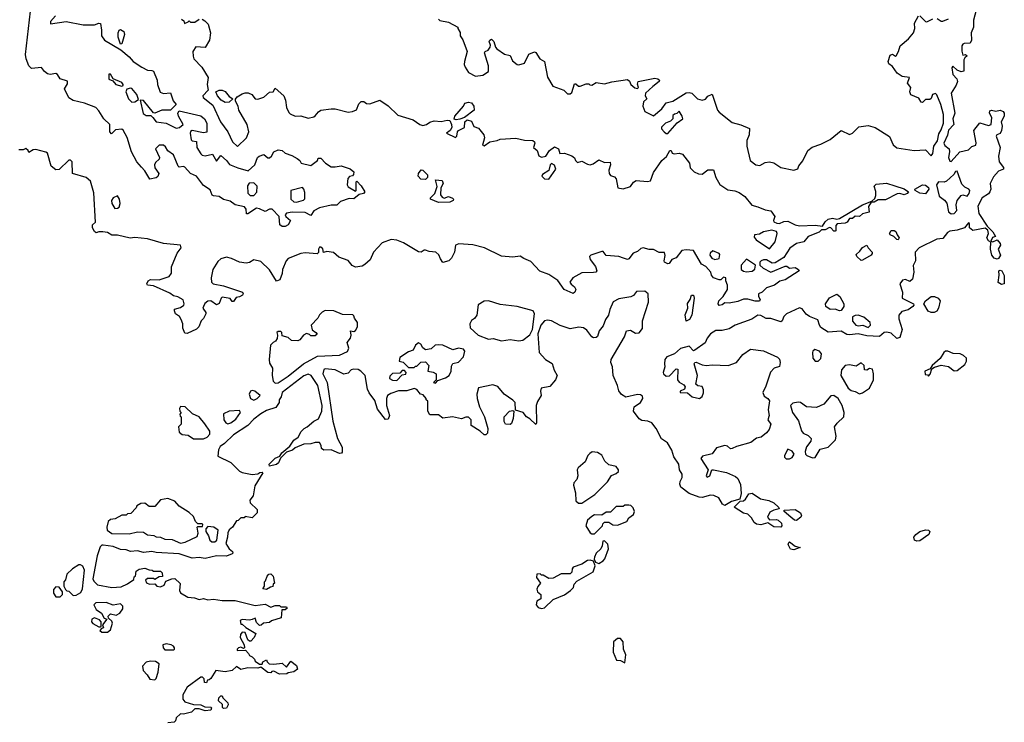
# Model space of a CAD drawing. Extents: x 2293830 to 2387798, y 66850 to 233222.
# Tile 87 of 192: x 2341832 to 2348705, y 186444 to 191347. Entities that reach past the tile are written whole.
import ezdxf

# ---------------------------------------------------------------- set-up
doc = ezdxf.new("R2010")
doc.units = 0

msp = doc.modelspace()

# ---------------------------------------------------------------- linework, layer by layer
at = {"layer": '0CON05XD'}
for points in [[(2343685, 189904), (2343665, 189904.2), (2343647.5, 189915), (2343643.6, 189973.6), (2343594.3, 190024.3), (2343575, 190024.7), (2343545, 190008.4), (2343505, 190028.1), (2343485, 190031.2), (2343425, 189991.8), (2343415, 189993.5), (2343411.5, 190025), (2343400.9, 190040.9), (2343335, 190054.8), (2343300.1, 190080.1), (2343255, 190093), (2343225, 190112.8), (2343185, 190117.3), (2343175, 190123.7), (2343160.6, 190160.6), (2343115, 190190.8), (2343065, 190254.7), (2343022.9, 190275), (2342985, 190318.8), (2342975, 190323.8), (2342945, 190318.8), (2342938.8, 190325), (2342905.7, 190405), (2342865, 190431.1), (2342850.3, 190460.3), (2342835, 190472.5), (2342805, 190472.2), (2342778.8, 190445), (2342807.3, 190385), (2342805.3, 190374.7), (2342779.1, 190350.9), (2342771.8, 190335), (2342774.5, 190314.5), (2342802, 190275), (2342795, 190252.5), (2342785, 190243.3), (2342740, 190235), (2342705, 190292.5), (2342681.7, 190318.3), (2342650, 190355), (2342613.3, 190425), (2342582, 190525), (2342555, 190576.2), (2342545, 190582.5), (2342500.3, 190579.7), (2342471.7, 190551.7), (2342460, 190565), (2342460, 190615), (2342420, 190655), (2342385, 190712.5), (2342363.9, 190733.9), (2342284.1, 190764.1), (2342205, 190782.5), (2342175, 190802), (2342143.5, 190865), (2342165, 190898.8), (2342165, 190918.6), (2342113.5, 190933.5), (2342096.2, 190965), (2342085, 190972.7), (2342045, 190964.4), (2342025, 190969.3), (2342005.3, 190985), (2341985, 191013.4), (2341915, 191007.7), (2341894.7, 191024.7), (2341875.8, 191075), (2341872.8, 191105), (2341920.9, 191530.9)], [(2342082, 191375), (2342046.7, 191335), (2342047.5, 191317.5), (2342155, 191333.8), (2342275, 191311.2), (2342355, 191311.2), (2342385, 191322.5), (2342395, 191320), (2342403.8, 191275), (2342403.8, 191235), (2342423.6, 191203.6), (2342537.3, 191137.3), (2342595, 191089.2), (2342623.8, 191055), (2342683.8, 191015), (2342725, 190994.6), (2342755, 190993.3), (2342765, 190987.5), (2342790.6, 190925), (2342794.4, 190894.4), (2342812.5, 190842.5), (2342835, 190832.9), (2342885, 190835.8), (2342902.1, 190782.1), (2342923.8, 190755), (2342884.3, 190715.7), (2342824.6, 190715.4), (2342774.1, 190694.1), (2342765, 190696.7), (2342695, 190783.3), (2342673.8, 190786.2), (2342692.8, 190692.8), (2342715, 190679.3), (2342747.9, 190677.9), (2342761.9, 190665), (2342785, 190635.5), (2342855, 190625.5), (2342925, 190590.8), (2342947.5, 190595), (2342972.5, 190615), (2342940, 190675), (2342936.2, 190695), (2342945, 190712.5), (2343095, 190676), (2343121.2, 190655), (2343138, 190625), (2343137, 190563), (2343115, 190556.7), (2343035, 190573.3), (2343025, 190567.5), (2343021.2, 190555), (2343029.3, 190509.3), (2343035, 190502.5), (2343065, 190497.5), (2343067.1, 190455), (2343095, 190411.2), (2343105, 190402), (2343127, 190397), (2343178.3, 190408.3), (2343205, 190360), (2343235, 190400), (2343275.8, 190365), (2343297, 190337), (2343355, 190312.9), (2343426.7, 190293.3), (2343472.5, 190335), (2343492.5, 190385), (2343503.9, 190396.1), (2343535, 190406.7), (2343563.9, 190383.9), (2343575, 190383.8), (2343588.8, 190395), (2343606.2, 190425), (2343635, 190439.2), (2343663.6, 190433.6), (2343685, 190416.2), (2343730.7, 190400.7), (2343768.8, 190378.8), (2343786.2, 190365), (2343796.7, 190346.7), (2343865, 190330), (2343910, 190365), (2343915, 190380), (2343935, 190380), (2343967.5, 190345), (2344005, 190321.2), (2344035, 190320), (2344075, 190328), (2344137.7, 190307.7), (2344163.3, 190285), (2344163, 190267), (2344155, 190257.5), (2344135, 190252.5), (2344122, 190238), (2344117.5, 190195), (2344125, 190180), (2344175, 190150), (2344180, 190155), (2344180, 190215), (2344185, 190220), (2344215, 190187.5), (2344240, 190145), (2344232.5, 190135), (2344202.3, 190127.7), (2344165, 190097.1), (2344131.3, 190098.7), (2344070.6, 190079.4), (2344045, 190052.8), (2344005, 190052.6), (2343925, 190035.5), (2343885.8, 190014.2), (2343865, 189980), (2343825, 190002.9), (2343734.4, 190004.4), (2343693.9, 189996.1), (2343685.7, 189985), (2343690.6, 189975), (2343722.5, 189945), (2343705, 189916.2), (2343685, 189904)], [(2344755, 191350), (2344765, 191342), (2344825, 191330), (2344890, 191295), (2344890, 191285), (2344907, 191257), (2344907.5, 191235), (2344925.9, 191205.9), (2344956.2, 191125), (2344935.6, 191055), (2344934.4, 191035), (2344941.4, 191015), (2344965, 190980), (2345014.4, 190954.4), (2345065, 190959.2), (2345104.5, 190985.5), (2345104.3, 191024.3), (2345077.5, 191115), (2345080, 191125), (2345102.5, 191135), (2345116.7, 191155), (2345119.3, 191169.3), (2345110, 191195), (2345112.5, 191205), (2345125, 191212.5), (2345142.5, 191195), (2345153.3, 191155), (2345163.6, 191143.6), (2345215, 191106), (2345255, 191096.7), (2345271.2, 191061.2), (2345305, 191034.2), (2345315, 191031.4), (2345355.5, 191044.5), (2345385, 191106.7), (2345425, 191122.5), (2345435, 191117.5), (2345462.5, 191075), (2345495.9, 191055.9), (2345516.1, 190946.1), (2345553.6, 190883.6), (2345630, 190855), (2345655, 190830), (2345675, 190830), (2345685, 190840), (2345705, 190900), (2345715, 190900), (2345733, 190883), (2345745, 190882.5), (2345785, 190900), (2345805, 190900), (2345811.7, 190891.7), (2345825, 190890), (2345855, 190910), (2345915, 190898.8), (2345965, 190913.3), (2346075, 190930), (2346088.3, 190918.3), (2346097.5, 190895), (2346125, 190872.5), (2346145, 190866.2), (2346152, 190875), (2346143.6, 190896.4), (2346150, 190915), (2346265, 190939.4), (2346286.7, 190935), (2346298, 190925), (2346296.1, 190916.1), (2346251.7, 190881.7), (2346200, 190835), (2346197.5, 190815), (2346210, 190795), (2346186.7, 190775), (2346181.9, 190745), (2346195, 190706), (2346255, 190676.2), (2346313.9, 190726.1), (2346343.9, 190766.1), (2346391.2, 190778.8), (2346485, 190838), (2346505, 190840), (2346523.6, 190833.6), (2346563.3, 190795), (2346595, 190785.5), (2346618.4, 190791.6), (2346635, 190814), (2346665, 190827.5), (2346703.3, 190715), (2346715, 190702.5), (2346805, 190630), (2346865, 190613.3), (2346927, 190587), (2346923.3, 190545), (2346908.8, 190505), (2346908, 190465), (2346932, 190365), (2346970, 190335), (2346999.3, 190330.7), (2347035, 190350), (2347065, 190356.2), (2347095, 190348.8), (2347146.1, 190316.1), (2347235, 190296.7), (2347263, 190307), (2347271.7, 190328.3), (2347298.3, 190361.7), (2347334.2, 190435), (2347362.8, 190457.2), (2347425, 190479.5), (2347488.3, 190511.7), (2347565, 190573.3), (2347625, 190546), (2347645, 190556), (2347690.5, 190599.5), (2347755, 190609.4), (2347802.5, 190595), (2347902.4, 190532.4), (2347929.2, 190475), (2347955, 190452.5), (2348075, 190434), (2348155, 190438.8), (2348195, 190397.5), (2348205, 190412.5), (2348212.5, 190465), (2348237.6, 190502.4), (2348249.1, 190550.9), (2348265, 190577.8), (2348280, 190625), (2348281.1, 190685), (2348262.4, 190755), (2348235, 190823.8), (2348225, 190831.4), (2348204.4, 190825), (2348193.5, 190796.5), (2348185, 190789.4), (2348155, 190790), (2348135, 190770), (2348125, 190772.5), (2348109.2, 190799.2), (2348053.1, 190823.1), (2348045.5, 190845), (2348052.9, 190875), (2348028.5, 190905), (2348043.3, 190945), (2347992.1, 190952.1), (2347956.7, 190975), (2347925, 191020), (2347899.7, 191039.7), (2347894.1, 191055.9), (2347909.3, 191100.7), (2347925, 191106), (2347945, 191092.5), (2347950, 191095), (2347966.5, 191125), (2347977.5, 191165), (2348036.9, 191213.1), (2348072, 191255), (2348081.2, 191285), (2348077.6, 191322.4), (2348105, 191373.3)], [(2348115, 191373.3), (2348155, 191334), (2348165, 191332), (2348205, 191354.4)], [(2348236.2, 191356.2), (2348265, 191336.7), (2348275, 191336.2), (2348315, 191352.7)], [(2348507.5, 191415), (2348488.8, 191345), (2348490, 191295), (2348473.5, 191255), (2348476.6, 191203.4), (2348466.1, 191183.9), (2348425, 191180.4), (2348415, 191176.5), (2348409.3, 191165), (2348407.6, 191127.6), (2348415, 191100), (2348435, 191103.8), (2348445.4, 191095), (2348428.6, 191081.4), (2348423.3, 191066.7), (2348422.6, 190987.4), (2348405, 190983.1), (2348376.1, 190996.1), (2348345, 191023.3), (2348338.8, 191011.2), (2348346.7, 190965), (2348372.9, 190935), (2348377.1, 190915), (2348369.9, 190890.1), (2348333.1, 190835), (2348359.1, 190695), (2348345.4, 190655), (2348353.5, 190616.5), (2348315, 190575.5), (2348309.3, 190540.7), (2348283.3, 190485), (2348288.9, 190468.9), (2348319.4, 190445), (2348323.3, 190425), (2348315.5, 190385), (2348325, 190360), (2348335, 190357.5), (2348395, 190424.3), (2348455, 190439.5), (2348478, 190462), (2348507.3, 190472.7), (2348508.7, 190488.7)], [(2342961.7, 191351.7), (2342978.3, 191338.3), (2342981.7, 191321.7), (2343008.3, 191331.7), (2343015, 191340), (2343025, 191330), (2343055, 191330), (2343085, 191350)], [(2343105, 191350), (2343125, 191340), (2343147, 191317), (2343162.5, 191255), (2343157.5, 191205), (2343127, 191153), (2343061.7, 191158.3), (2343040, 191125), (2343041.7, 191091.7), (2343047.5, 191075), (2343102.5, 191015), (2343146.2, 190945), (2343140, 190895), (2343147.5, 190855), (2343110, 190815), (2343112.5, 190805), (2343180.3, 190750.3), (2343234.4, 190635), (2343285.7, 190565.7), (2343318, 190495), (2343353, 190463), (2343415, 190523.3), (2343431.2, 190565), (2343418.8, 190615), (2343362.5, 190715), (2343357.5, 190745), (2343338.3, 190778.3), (2343338.3, 190791.7), (2343350.7, 190809.3), (2343385, 190830), (2343405, 190837.5), (2343426.4, 190836.4), (2343452.5, 190825), (2343474.4, 190794.4), (2343495, 190792.5), (2343535, 190806.7), (2343575, 190842.5), (2343600, 190845), (2343615, 190870), (2343676.2, 190815), (2343687.5, 190785), (2343694.3, 190734.3), (2343709.3, 190699.3), (2343719.5, 190689.5), (2343753.9, 190673.9), (2343795, 190675.8), (2343845, 190660), (2343885, 190668.8), (2343895, 190676.7), (2343916.7, 190705), (2343934.1, 190715.9), (2344005, 190726.2), (2344035, 190726.2), (2344125, 190702.5), (2344155, 190705.7), (2344182.5, 190717.5), (2344198.8, 190761.2), (2344215, 190776), (2344235, 190776.7), (2344253.3, 190763.3), (2344275, 190760.5), (2344346, 190786), (2344405, 190745.7), (2344471.7, 190681.7), (2344577.6, 190647.6), (2344625, 190615.8), (2344645, 190609.2), (2344672.5, 190615), (2344695, 190631.2), (2344725, 190642), (2344775, 190636), (2344815, 190646.2), (2344833.6, 190643.6), (2344847.1, 190617.1), (2344847.5, 190595), (2344835.6, 190574.4), (2344810, 190555), (2344875, 190526.2), (2344883.8, 190535), (2344887.5, 190565), (2344894.4, 190575), (2344936.4, 190595), (2344938.8, 190635), (2344955, 190648.8), (2344985, 190638.8), (2345001.1, 190601.1), (2345035, 190589.4), (2345071.4, 190545), (2345076.1, 190523.9), (2345061.7, 190471.7), (2345075, 190467.5), (2345114.5, 190495.5), (2345165, 190503.3), (2345185, 190513.2), (2345295, 190520), (2345355, 190505.6), (2345414.4, 190504.4), (2345425.5, 190495.5), (2345427.1, 190485), (2345417.5, 190455), (2345444, 190435), (2345455, 190398), (2345475, 190386.9), (2345504.3, 190395.7), (2345531.2, 190435), (2345565, 190460), (2345592.5, 190445), (2345603, 190413), (2345635, 190416), (2345687.1, 190397.1), (2345703.9, 190383.9), (2345710.8, 190365), (2345725, 190350), (2345755, 190360.6), (2345795, 190338.9), (2345815, 190335.6), (2345835, 190340.8), (2345875, 190370), (2345915, 190351.2), (2345953.9, 190353.9), (2345956.9, 190335), (2345943.5, 190296.5), (2345946.9, 190275), (2345955, 190260), (2345985, 190250), (2345995, 190237.5), (2346007.5, 190175), (2346045, 190166.7), (2346095, 190184), (2346115.9, 190214.1), (2346134.6, 190225.4), (2346215, 190217.1), (2346235, 190223.1), (2346255, 190281.2), (2346313.8, 190365), (2346347.3, 190392.7), (2346370, 190435), (2346380, 190435), (2346387, 190417), (2346400.7, 190410.7), (2346435, 190416.7), (2346458.3, 190408.3), (2346507.5, 190345), (2346513, 190313), (2346540, 190285), (2346570.7, 190270.7), (2346595, 190268.8), (2346635, 190300), (2346675, 190300), (2346691.2, 190245), (2346718.3, 190198.3), (2346775, 190160.8), (2346825, 190152.5), (2346855, 190140.8), (2346892.6, 190112.6), (2346942.9, 190052.9), (2346985, 190042.5), (2347035, 190020), (2347075, 190012.5), (2347104.2, 189975), (2347093.8, 189945), (2347096.1, 189936.1), (2347116.8, 189926.8), (2347135, 189925.7), (2347165, 189938.8), (2347195, 189941.2), (2347245, 189915.8), (2347275, 189909.2), (2347384.1, 189914.1), (2347435, 189907.5), (2347455, 189936.7), (2347476.2, 189955), (2347505, 189963.1), (2347535, 189956), (2347555, 189959.2), (2347715, 190054.3), (2347780, 190080), (2347800.7, 190099.3), (2347809.3, 190120.7), (2347809.3, 190149.3), (2347797.5, 190185), (2347811.2, 190198.8), (2347883.6, 190206.4), (2347941.7, 190188.3), (2348005, 190166.7), (2348037, 190147), (2348027.5, 190135), (2348005, 190126.2), (2347975, 190134.4), (2347958, 190132), (2347875, 190090.9), (2347825, 190090), (2347797.5, 190075), (2347776.1, 190073.9), (2347757.1, 190042.9), (2347761.2, 190005), (2347715, 189991.4), (2347695, 189974.4), (2347665, 189975.7), (2347645, 189960), (2347625, 189959.2), (2347609.2, 189935), (2347595, 189926.9), (2347537.3, 189922.7), (2347528.6, 189911.4), (2347530, 189875), (2347525, 189870.6), (2347515, 189871.9), (2347495, 189893.8), (2347483.9, 189896.1), (2347455, 189880), (2347428.3, 189881.7), (2347412.5, 189865), (2347335, 189835.4), (2347305, 189796.2), (2347255, 189786.2), (2347207.1, 189752.9), (2347165, 189686.7), (2347105, 189650.4), (2347085, 189648.7), (2347045, 189672), (2347025, 189672.3), (2347008.6, 189665), (2346999.2, 189655), (2346998.8, 189635), (2347022.8, 189612.8), (2347075, 189585.6), (2347175, 189626.2), (2347186.8, 189626.8), (2347205, 189612.5), (2347245, 189617.5), (2347267.5, 189605), (2347272.5, 189595), (2347175, 189531.2), (2347138.3, 189521.7), (2347100, 189495), (2347043.9, 189476.1), (2347015, 189446.7), (2346990, 189435), (2346990, 189415), (2347000, 189395), (2346995, 189382.5), (2346965, 189383.3), (2346915, 189397.5), (2346885, 189397.5), (2346845, 189380), (2346785, 189370), (2346755, 189372.5), (2346735, 189357.5), (2346715, 189352.5), (2346707.5, 189365), (2346713.3, 189385), (2346742.5, 189415), (2346772.5, 189465), (2346772.5, 189495), (2346760, 189525), (2346760, 189545), (2346745, 189550), (2346727, 189533), (2346715, 189532.5), (2346675, 189546.7), (2346660, 189565), (2346656.4, 189586.4), (2346622.2, 189625), (2346590.8, 189640.8), (2346536.2, 189736.2), (2346485, 189742), (2346453, 189737), (2346415, 189686.5), (2346385, 189673.1), (2346365, 189645.8), (2346356.2, 189643.8), (2346333.8, 189655), (2346330, 189665), (2346337.8, 189702.2), (2346333.8, 189723.8), (2346295, 189723.3), (2346255, 189743.6), (2346225, 189743.1), (2346185, 189756.2), (2346168.3, 189751.7), (2346145, 189728.6), (2346115, 189718.5), (2346085, 189678.8), (2346075, 189673.8), (2346046.4, 189683.6), (2346015, 189694.4), (2345925, 189702.5), (2345905, 189729.2), (2345895, 189730.8), (2345817.5, 189705), (2345810, 189695), (2345813.8, 189675), (2345851.2, 189625), (2345860, 189595), (2345853.6, 189586.4), (2345837.7, 189582.3), (2345755, 189580), (2345692.5, 189545), (2345672.5, 189515), (2345680.7, 189500.7), (2345705, 189482.5), (2345713.3, 189465), (2345707.5, 189445), (2345695, 189437.5), (2345632.5, 189465), (2345587.3, 189527.3), (2345525, 189570), (2345461.7, 189591.7), (2345400.6, 189660.6), (2345350.3, 189680.3), (2345325, 189698.1), (2345275, 189690), (2345195, 189697.5), (2345075.5, 189754.5), (2344995, 189775.4), (2344897.7, 189782.3), (2344875, 189773.3), (2344866.2, 189725), (2344845.7, 189684.3), (2344826.7, 189665), (2344785, 189653.8), (2344769.4, 189679.4)], [(2342535, 191177.5), (2342518, 191225), (2342518.1, 191255), (2342525, 191273.8), (2342535, 191278.5), (2342558.1, 191265), (2342564.2, 191245), (2342545, 191180), (2342535, 191177.5)], [(2342545, 190884.3), (2342553, 190887), (2342553.8, 190895), (2342545, 190910), (2342483.6, 190933.6), (2342465, 190966.2), (2342455, 190966.7), (2342455, 190933.1), (2342481.4, 190921.4), (2342501.9, 190895), (2342545, 190884.3)], [(2342615, 190770.7), (2342635, 190773.5), (2342660.7, 190789.3), (2342650, 190825), (2342615, 190866.4), (2342605, 190869.1), (2342578.6, 190861.4), (2342571.9, 190845), (2342591.1, 190795), (2342615, 190770.7)], [(2343265, 190770), (2343237.5, 190785), (2343212.5, 190815), (2343200, 190845), (2343225, 190856.7), (2343245, 190856.7), (2343265, 190846.7), (2343295, 190812.5), (2343320, 190795), (2343295, 190772.5), (2343265, 190770)], [(2344878.8, 190648.8), (2344863.9, 190653.9), (2344868.8, 190675), (2344930, 190745), (2344940, 190765), (2344965, 190772.5), (2344985, 190767.5), (2345001.2, 190745), (2345003.3, 190715), (2344936.2, 190663.8), (2344905, 190654), (2344878.8, 190648.8)], [(2348508.7, 190488.7), (2348492.7, 190575), (2348535, 190628.2), (2348595, 190609.2), (2348614.2, 190615), (2348617.5, 190665), (2348600.6, 190695), (2348605, 190710.6), (2348615, 190716.4), (2348645, 190710), (2348675, 190715.6), (2348696.1, 190706.1), (2348704.4, 190695), (2348703.3, 190675), (2348682.9, 190635), (2348689.5, 190605), (2348684.5, 190575), (2348675, 190554.2), (2348653.3, 190545), (2348648, 190535), (2348675.6, 190455), (2348663.8, 190395), (2348668, 190355), (2348700, 190315), (2348700, 190305), (2348665, 190291.2), (2348630.3, 190249.7), (2348607.1, 190205), (2348610, 190165), (2348604.2, 190145), (2348595, 190132.5), (2348550, 190105), (2348520, 190045), (2348528, 189995), (2348585.6, 189905.6), (2348625, 189866.7), (2348642.5, 189835), (2348623.6, 189826.4), (2348611.7, 189801.7), (2348625, 189796.7), (2348655, 189810), (2348677.1, 189785), (2348678.6, 189775), (2348661.4, 189745), (2348679.4, 189705), (2348665, 189680), (2348655, 189676.2), (2348635, 189682.5), (2348617.5, 189705), (2348608, 189745), (2348610, 189795), (2348595, 189803.3), (2348582, 189825), (2348594, 189855), (2348589.2, 189879.2), (2348572.3, 189892.3), (2348485, 189876), (2348461.2, 189895), (2348462.5, 189925), (2348455, 189930), (2348427.5, 189895), (2348375, 189878.9), (2348325, 189871.6), (2348308.8, 189861.2), (2348275, 189820), (2348233.6, 189816.4), (2348110, 189755), (2348083.3, 189725), (2348085.6, 189665), (2348068.8, 189631.2), (2348072.7, 189585), (2348064.3, 189535.7), (2348045, 189520), (2348015, 189533.3), (2347995, 189530), (2347976.7, 189505), (2347993.3, 189445), (2347993, 189403), (2348070, 189365), (2348072.5, 189355), (2348067.5, 189345), (2348035, 189323.3), (2347989.3, 189310.7), (2347968, 189285), (2347969.7, 189259.7), (2347992, 189185), (2347975, 189130), (2347955, 189122.5), (2347915, 189160), (2347885, 189167.5), (2347866.4, 189163.6), (2347833.6, 189136.4), (2347745, 189141.2), (2347685, 189154), (2347625, 189148.6), (2347605, 189151.4), (2347565, 189172.7), (2347475, 189167.1), (2347425, 189199.4), (2347414.2, 189215.8), (2347403.8, 189253.8), (2347344, 189275), (2347322.3, 189292.3), (2347295, 189328.8), (2347275, 189335.8), (2347185, 189293.8), (2347166.5, 189275), (2347154.2, 189245.8), (2347145, 189238), (2347075, 189261.2), (2347043, 189263), (2347005, 189283.5), (2346985, 189285.9), (2346943.6, 189256.4), (2346826.7, 189215), (2346785, 189189.2), (2346735, 189179.2), (2346691.2, 189178.8), (2346655, 189154), (2346631.4, 189125), (2346617.3, 189092.7), (2346545, 189040), (2346535, 189037.5), (2346505, 189068), (2346445, 189051.9), (2346403.3, 189016.7), (2346348.5, 188995), (2346335.4, 188975), (2346333.8, 188946.2), (2346334.6, 188925), (2346323.1, 188885), (2346326, 188875), (2346345, 188860), (2346368.3, 188861.7), (2346415, 188910), (2346425, 188907.5), (2346423.8, 188835), (2346435, 188816.7), (2346468.8, 188798.8), (2346476.7, 188785), (2346471.7, 188768.3), (2346442.5, 188755), (2346442.5, 188745), (2346493.3, 188743.3), (2346526.4, 188716.4), (2346576.1, 188703.9), (2346595, 188717.5), (2346605.5, 188744.5), (2346605.5, 188765), (2346595, 188787.1), (2346565, 188792), (2346551.2, 188805), (2346564.3, 188865), (2346540, 188945), (2346543.8, 188956.2), (2346555, 188957.5), (2346595, 188938.9), (2346625, 188934.4), (2346665, 188938.6), (2346776.4, 188933.6), (2346835.8, 188954.2), (2346880.2, 189009.8), (2346932.2, 189047.8), (2347025, 189037.5), (2347122.3, 188992.3), (2347135, 188977.5), (2347141.2, 188955), (2347135, 188927.5), (2347097.5, 188915), (2347071.7, 188888.3), (2347039.9, 188790.1), (2347018.6, 188745), (2347029.7, 188719.7), (2347055, 188703.8), (2347067, 188687), (2347057.5, 188625), (2347063.8, 188585), (2347053.8, 188555), (2347076.2, 188525), (2347062.7, 188487.3), (2347045.7, 188464.3), (2347006.6, 188433.4), (2346974.1, 188425.9), (2346935, 188396.2), (2346835, 188369.1), (2346805, 188353.8), (2346793.4, 188353.4), (2346772.1, 188372.1), (2346755, 188376.8), (2346695, 188360), (2346665, 188318), (2346598.3, 188301.7), (2346586, 188285), (2346637.5, 188205), (2346623.3, 188165), (2346630, 188155), (2346648.8, 188165), (2346662.5, 188205), (2346675, 188207.1), (2346765, 188186.7), (2346829.5, 188159.5), (2346845, 188146.2), (2346863.9, 188103.9), (2346868.8, 188041.2), (2346858.3, 188001.7), (2346800, 187985), (2346755, 187957.5), (2346737, 187967), (2346711.2, 188011.2), (2346676.5, 188026.5), (2346655, 188028.5), (2346595, 188012.5), (2346575, 188014.3), (2346505, 188040.8), (2346446.2, 188085), (2346438.8, 188105), (2346442, 188125), (2346457.3, 188152.7), (2346455.7, 188175), (2346437.1, 188205), (2346431.9, 188245), (2346397.3, 188297.3), (2346383.1, 188343.1), (2346353.6, 188393.6), (2346312.1, 188422.1), (2346274, 188495), (2346244.4, 188534.4), (2346216.6, 188546.6), (2346175, 188550.8), (2346155, 188561.2), (2346117.5, 188615), (2346122, 188645), (2346165, 188675.7), (2346181.2, 188705), (2346179.1, 188719.1), (2346165, 188728.9), (2346145, 188731.1), (2346063.9, 188713.9), (2346031.7, 188731.7), (2346015, 188756.7), (2346005.5, 188795), (2345975.6, 188865), (2345969.2, 188925), (2345957.5, 188955), (2345960, 188975), (2346054, 189135), (2346066.7, 189175), (2346095, 189180.8), (2346130.9, 189160.9), (2346155, 189162.9), (2346178.7, 189191.3), (2346180, 189245), (2346222, 189375), (2346218.8, 189435), (2346195, 189452.5), (2346138.3, 189451.7), (2346116.5, 189423.5), (2346097.8, 189412.2), (2346015, 189398.9), (2345975, 189377.5), (2345950.9, 189325), (2345941.5, 189285), (2345921.1, 189255), (2345905, 189212), (2345876.7, 189175), (2345865, 189137.5), (2345855, 189128.8), (2345837, 189127), (2345825, 189133.3), (2345791.7, 189181.7), (2345766.9, 189196.9), (2345735, 189200.6), (2345675, 189190.6), (2345605, 189214.3), (2345545, 189245.6), (2345515, 189250), (2345494.2, 189245.8), (2345470, 189215), (2345448.6, 189155), (2345458.8, 189025), (2345502.5, 188975), (2345549.2, 188949.2), (2345562.4, 188902.4), (2345583.3, 188865), (2345572.5, 188835), (2345531.7, 188788.3), (2345472.5, 188775), (2345467.5, 188755), (2345472.5, 188725), (2345446.4, 188683.6), (2345436.7, 188655), (2345440, 188535), (2345435, 188522.5), (2345392.5, 188562.5), (2345369.2, 188575), (2345346.5, 188606.5), (2345292.5, 188622.5), (2345290, 188675), (2345275, 188692.5), (2345214.1, 188734.1), (2345168.3, 188788.3), (2345135, 188800), (2345035, 188778.8), (2345023.1, 188735), (2345025.8, 188705), (2345042, 188645), (2345076.7, 188575), (2345100, 188495), (2345097, 188463), (2345085, 188450), (2345075, 188450), (2345046.1, 188476.1), (2344982.5, 188515), (2344982.9, 188555), (2344965, 188572.5), (2344946, 188574), (2344915, 188562.5), (2344853.6, 188576.4), (2344785, 188567.5), (2344755, 188590), (2344695, 188590), (2344680, 188615), (2344680, 188685), (2344670, 188695), (2344670, 188705), (2344648.3, 188728.3), (2344630, 188735), (2344605, 188767.5), (2344585, 188772.5), (2344535, 188758), (2344475, 188756.2), (2344421.4, 188738.6), (2344400, 188725), (2344392, 188705), (2344393.1, 188655), (2344414, 188585), (2344405, 188560), (2344385, 188558), (2344328.6, 188628.6), (2344310.9, 188690.9), (2344272.4, 188742.4), (2344259.5, 188769.5), (2344243.3, 188865), (2344214.1, 188894.1), (2344195, 188905.8), (2344165, 188908.8), (2344146.4, 188903.6), (2344125, 188880), (2344095, 188873.8), (2344033.7, 188903.7), (2343965, 188910.6), (2343955, 188905.8), (2343947.5, 188875), (2343978.5, 188815), (2344018, 188545), (2344050, 188425), (2344083.3, 188365), (2344081.7, 188328.3), (2344078.3, 188321.7), (2344065, 188320), (2344006.4, 188346.4), (2343955, 188342.5), (2343937.5, 188355), (2343936.4, 188376.4), (2343925, 188397.5), (2343895, 188397.5), (2343865, 188386.7), (2343815, 188386.2), (2343755, 188360), (2343735, 188343.8), (2343695, 188330), (2343651.7, 188288.3), (2343637.5, 188255), (2343625, 188243.3), (2343575, 188232.5), (2343572.5, 188245), (2343615, 188287.5), (2343648.3, 188301.7), (2343662.5, 188325), (2343717.7, 188372.3), (2343745, 188413.3), (2343776.7, 188433.3), (2343796.4, 188473.6), (2343817.5, 188495), (2343837.5, 188505), (2343883.9, 188546.1), (2343918.3, 188561.7), (2343940.8, 188615), (2343942.9, 188655), (2343912, 188795), (2343867.5, 188865), (2343845, 188874.4), (2343815, 188861.4), (2343665, 188746.7), (2343656.7, 188715), (2343643.3, 188695), (2343642.5, 188675), (2343619.3, 188640.7), (2343555, 188620), (2343515, 188596.7), (2343465, 188560), (2343423.3, 188515), (2343325, 188450), (2343261.3, 188388.7), (2343231.8, 188368.2), (2343218.8, 188345), (2343215, 188302.5), (2343305, 188256.2), (2343365, 188197.5), (2343385, 188187.5), (2343455, 188172.5), (2343495, 188177.5), (2343507, 188187), (2343525, 188190), (2343530, 188185), (2343473.3, 188095), (2343462.5, 188025), (2343437.5, 187995), (2343440, 187975), (2343488.3, 187928.3), (2343490, 187905), (2343455, 187870), (2343405, 187880), (2343398.3, 187871.7), (2343375, 187870), (2343357, 187853), (2343345, 187850), (2343317.5, 187805), (2343295, 187787.5), (2343284, 187766), (2343283.3, 187735), (2343271.7, 187691.7), (2343293.6, 187653.6), (2343317.5, 187635), (2343320, 187625), (2343315, 187620), (2343275, 187604), (2343205, 187606.2), (2343127.5, 187587.5), (2343085, 187593.3), (2343035, 187590), (2342945, 187620), (2342785, 187628.8), (2342755, 187636), (2342695, 187630), (2342655, 187641.2), (2342605, 187636.2), (2342575, 187648), (2342535, 187651.2), (2342485, 187672), (2342415, 187681.2), (2342405, 187680), (2342392.3, 187667.7), (2342373.6, 187606.4)], [(2346345, 190553.3), (2346355, 190553.8), (2346422, 190628), (2346460, 190655), (2346456.7, 190675), (2346435, 190710), (2346418.3, 190691.7), (2346401.7, 190688.3), (2346391.7, 190678.3), (2346390, 190655), (2346375, 190640), (2346340, 190625), (2346311.7, 190598.3), (2346312.5, 190585), (2346330, 190565), (2346345, 190553.3)], [(2344769.4, 189679.4), (2344757.3, 189707.3), (2344735.5, 189725.5), (2344690.6, 189730.6), (2344665, 189740), (2344655, 189740), (2344634.3, 189725.7), (2344615, 189726.9), (2344510.9, 189790.9), (2344465, 189809.1), (2344425.6, 189814.4), (2344360.9, 189789.1), (2344302.5, 189725), (2344278.3, 189671.7), (2344241.7, 189638.3), (2344222.7, 189627.3), (2344175, 189621.2), (2344152, 189632), (2344125, 189666.7), (2344059.3, 189689.3), (2344021.7, 189721.7), (2343975, 189730), (2343952.5, 189722.5), (2343948.3, 189748.3), (2343935, 189760), (2343925, 189760), (2343916.7, 189745), (2343917.5, 189722.5), (2343907.5, 189712.5), (2343825, 189721.2), (2343795, 189716), (2343705, 189681.2), (2343692, 189665), (2343666.7, 189605), (2343663.6, 189576.4), (2343647.7, 189532.3), (2343625, 189523.3), (2343575, 189602.9), (2343515, 189659.2), (2343465, 189671.2), (2343435, 189652), (2343412.3, 189647.7), (2343365.6, 189655.6), (2343311.1, 189681.1), (2343275, 189690), (2343235, 189678.6), (2343215, 189660), (2343179.4, 189605), (2343169.4, 189545), (2343171.4, 189515), (2343182.5, 189505), (2343255, 189489.5), (2343385.9, 189445.9), (2343392.5, 189435), (2343387.5, 189425), (2343365, 189412.5), (2343341.7, 189408.3), (2343325, 189380), (2343315, 189380), (2343301.7, 189401.7), (2343245, 189410), (2343237.5, 189405), (2343223, 189367), (2343205, 189357.5), (2343165.8, 189385.8), (2343145, 189383.8), (2343125, 189366.2), (2343113.8, 189345), (2343111.2, 189335), (2343130, 189305), (2343130, 189295), (2343115, 189262.5), (2343097.5, 189245), (2343083.3, 189205), (2343065, 189187.5), (2343001.7, 189158.3), (2342985, 189160), (2342970, 189195), (2342970, 189225), (2342960, 189255), (2342946.4, 189276.4), (2342920, 189295), (2342913.3, 189316.7), (2342913.3, 189326.7), (2342955, 189340), (2342976.7, 189355), (2342980, 189365), (2342973, 189393), (2342935, 189412.5), (2342905, 189420), (2342879.7, 189439.7), (2342765, 189491.2), (2342723.8, 189493.8), (2342720, 189505), (2342727.5, 189525), (2342745, 189533.3), (2342805, 189532), (2342874.1, 189555.9), (2342891.2, 189578.8), (2342892.5, 189622.5), (2342931.7, 189718.3), (2342960, 189755), (2342953.3, 189775), (2342835, 189785.8), (2342725, 189818.9), (2342635, 189828.5), (2342603, 189823), (2342515, 189844.2), (2342475, 189843.8), (2342445, 189861.2), (2342413, 189867), (2342385, 189867.5), (2342365, 189860), (2342355, 189870), (2342340, 189895), (2342340, 189915), (2342360, 189935), (2342348.8, 190138.8), (2342325, 190220), (2342295, 190246.7), (2342200, 190275), (2342197.5, 190355), (2342186.1, 190366.1), (2342175, 190367.5), (2342108.3, 190301.7), (2342085, 190300), (2342052.5, 190325), (2342026.7, 190415), (2342015, 190422.5), (2341945, 190442.5), (2341925, 190440), (2341895, 190420), (2341890, 190435), (2341875, 190447.5), (2341855, 190440), (2341825, 190440)], [(2345525, 190234), (2345574.4, 190305), (2345565, 190331.2), (2345545, 190343.8), (2345534.3, 190335), (2345526.1, 190293.9), (2345482, 190268), (2345475.8, 190255), (2345495, 190237.1), (2345525, 190234)], [(2344665, 190233.3), (2344632.5, 190235), (2344612.5, 190255), (2344616.7, 190273.3), (2344635, 190300), (2344646.4, 190296.4), (2344677.5, 190265), (2344677.5, 190245), (2344665, 190233.3)], [(2348335, 189992.7), (2348355, 189994.6), (2348373.6, 190015), (2348368.2, 190055), (2348375.4, 190085), (2348405, 190121.1), (2348415, 190124.4), (2348445, 190115.7), (2348460, 190135), (2348464.3, 190154.3), (2348458, 190165), (2348428.8, 190178.8), (2348409, 190199), (2348375, 190291.2), (2348365, 190288.8), (2348351.9, 190268.1), (2348300.5, 190219.5), (2348285.7, 190214.3), (2348245, 190216.7), (2348232.6, 190195), (2348249.7, 190115), (2348286.9, 190086.9), (2348303.1, 190066.9), (2348315, 190006.1), (2348335, 189992.7)], [(2343465, 190120.8), (2343486.2, 190143.8), (2343490.4, 190185), (2343465, 190207.9), (2343432.9, 190207.1), (2343421.7, 190188.3), (2343425, 190137.5), (2343441.2, 190121.2), (2343465, 190120.8)], [(2344755, 190072), (2344700, 190095), (2344700, 190105), (2344730, 190135), (2344747, 190183), (2344735, 190230), (2344780, 190225), (2344787.5, 190205), (2344772.5, 190175), (2344770, 190125), (2344780, 190110), (2344795, 190102.5), (2344825, 190112.5), (2344853, 190103), (2344860, 190095), (2344857.5, 190085), (2344835, 190073.8), (2344755, 190072)], [(2348155, 190132.5), (2348115, 190137.5), (2348082.5, 190155), (2348080, 190165), (2348135, 190194), (2348155, 190192.5), (2348175, 190175.8), (2348179.2, 190165), (2348155, 190132.5)], [(2342495, 190030), (2342515, 190032.5), (2342525, 190040), (2342532.5, 190065), (2342527.5, 190095), (2342515, 190117.5), (2342485, 190103.3), (2342472.5, 190085), (2342474.4, 190064.4), (2342495, 190030)], [(2343765, 190074.5), (2343812.7, 190087.3), (2343823.2, 190096.8), (2343821.7, 190141.7), (2343815.6, 190165.6), (2343805, 190176.7), (2343724, 190156), (2343723.9, 190093.9), (2343745, 190075.6), (2343765, 190074.5)], [(2347065, 189749.4), (2347105, 189796), (2347119.5, 189855), (2347115, 189870), (2347082.3, 189877.7), (2347025, 189866), (2346995, 189850), (2346960.6, 189845), (2346959.4, 189829.4), (2346972, 189812), (2347065, 189749.4)], [(2347965, 189812), (2347955, 189812.5), (2347934.1, 189834.1), (2347907.5, 189845), (2347902.5, 189855), (2347915, 189876.7), (2347935, 189876.7), (2347948.8, 189868.8), (2347956, 189845), (2347971.2, 189825), (2347965, 189812)], [(2347705, 189667.5), (2347676.2, 189695), (2347670.7, 189709.3), (2347697.4, 189732.6), (2347715, 189758.1), (2347745, 189773.3), (2347754.2, 189754.2), (2347783.3, 189725), (2347783.3, 189715), (2347776.7, 189705), (2347715, 189670), (2347705, 189667.5)], [(2346685, 189674.4), (2346715, 189680), (2346718.6, 189708.6), (2346715, 189716.2), (2346670, 189735), (2346651.7, 189718.3), (2346648.8, 189705), (2346663, 189683), (2346685, 189674.4)], [(2346905, 189588.1), (2346945, 189591.4), (2346963.6, 189606.4), (2346968, 189635), (2346904.3, 189675.7), (2346869.2, 189635), (2346869.2, 189605), (2346883.6, 189593.6), (2346905, 189588.1)], [(2348685, 189498.8), (2348663, 189513), (2348670, 189565), (2348667.5, 189595), (2348675, 189600), (2348688.8, 189595), (2348705, 189562.5), (2348705, 189504), (2348685, 189498.8)], [(2347555, 189316), (2347525, 189326.9), (2347490, 189325), (2347460, 189345), (2347457.5, 189365), (2347485, 189407.5), (2347535, 189432.5), (2347557.5, 189415), (2347585.6, 189365.6), (2347584.2, 189345), (2347565, 189318), (2347555, 189316)], [(2345193.9, 189106.1), (2345255, 189116.7), (2345315, 189106.7), (2345345, 189112), (2345391.7, 189148.3), (2345410.8, 189185), (2345425.6, 189295), (2345415.5, 189315.5), (2345304.1, 189345.9), (2345185, 189360), (2345105, 189384.4), (2345075, 189382), (2345032.1, 189357.9), (2345022, 189285), (2345007.7, 189262.3), (2344985, 189247.5), (2344973.3, 189225), (2344976.4, 189196.4), (2345031.2, 189145), (2345105, 189117.5), (2345136.4, 189123.6), (2345193.9, 189106.1)], [(2346485, 189243.3), (2346476.6, 189286.6), (2346495.4, 189334.6), (2346492.3, 189367.7), (2346512.5, 189395), (2346522.5, 189425), (2346535, 189425.8), (2346539.1, 189405), (2346522.9, 189285), (2346507.5, 189255), (2346485, 189243.3)], [(2348215, 189304), (2348195, 189304), (2348174.1, 189314.1), (2348143.9, 189363.9), (2348153.8, 189385), (2348195, 189415.6), (2348217.5, 189415), (2348243.3, 189405), (2348256.2, 189385), (2348246.7, 189335), (2348235, 189312.5), (2348215, 189304)], [(2343615, 188810), (2343635, 188813.3), (2343705, 188860), (2343813.4, 188946.6), (2343910, 189000), (2344065, 189006.5), (2344119.1, 189030.9), (2344130, 189055), (2344117.5, 189095), (2344141.2, 189125), (2344146.2, 189146.2), (2344140, 189175), (2344165, 189172.5), (2344175, 189177.5), (2344189.2, 189205), (2344190.8, 189235), (2344168.8, 189265), (2344165, 189280), (2344157.5, 189287.5), (2344085, 189290), (2344025, 189316.2), (2343965, 189317.5), (2343943.6, 189306.4), (2343925, 189287.5), (2343912.5, 189265), (2343867.5, 189215), (2343873.3, 189183.3), (2343900, 189165), (2343908.3, 189151.7), (2343895, 189140), (2343865, 189140), (2343855, 189150), (2343833, 189157), (2343813.6, 189146.4), (2343786.4, 189113.6), (2343773, 189107), (2343728.3, 189108.3), (2343705, 189130), (2343665, 189140), (2343662.5, 189165), (2343655, 189172.5), (2343635, 189172.5), (2343627.5, 189165), (2343632.5, 189145), (2343628.3, 189121.7), (2343616.4, 189103.6), (2343600, 189095), (2343582.5, 189075), (2343573.3, 188975), (2343575, 188950), (2343597.5, 188915), (2343593.3, 188865), (2343600, 188825), (2343615, 188810)], [(2347755, 189200), (2347770, 189215), (2347768.6, 189235), (2347725, 189272), (2347685, 189285.7), (2347665, 189284.2), (2347645, 189273.3), (2347645, 189242.5), (2347667.5, 189215), (2347685, 189210), (2347716.4, 189216.4), (2347755, 189200)], [(2344735, 188810), (2344751.7, 188828.3), (2344805, 188847.5), (2344830, 188865), (2344843.3, 188895), (2344845, 188930), (2344855, 188947.5), (2344895, 188957.5), (2344930, 188995), (2344938.8, 189035), (2344928.7, 189048.7), (2344895, 189055.6), (2344855, 189044.2), (2344785, 189075.7), (2344755, 189079.2), (2344732.5, 189075), (2344705, 189050), (2344665, 189042.5), (2344647, 189057), (2344633, 189083), (2344615, 189092.5), (2344593.9, 189076.1), (2344578.3, 189041.7), (2344545, 189030), (2344485, 188990), (2344480, 188965), (2344508.3, 188958.3), (2344545, 188920), (2344585, 188920), (2344595, 188930), (2344605, 188930), (2344631.7, 188958.3), (2344665, 188960), (2344687.5, 188935), (2344680, 188895), (2344717, 188887), (2344740, 188875), (2344740, 188835), (2344720, 188815), (2344735, 188810)], [(2347405, 188964.2), (2347425, 188982.5), (2347430, 189015), (2347414, 189035), (2347382.5, 189045), (2347368.8, 189035), (2347366, 189025), (2347369.2, 188985), (2347384.5, 188964.5), (2347405, 188964.2)], [(2348175, 188860), (2348187, 188873), (2348200, 188910), (2348217.5, 188922.5), (2348265, 188937.5), (2348315, 188928), (2348355, 188896), (2348375, 188900), (2348429.3, 188940.7), (2348440, 188965), (2348440, 188985), (2348420, 189005), (2348396.4, 189016.4), (2348347, 189017), (2348310, 189035), (2348295, 189033.3), (2348283.3, 189025), (2348256.4, 188983.6), (2348202.5, 188935), (2348188.3, 188911.7), (2348150, 188895), (2348151.7, 188871.7), (2348168.3, 188868.3), (2348175, 188860)], [(2347695, 188737.5), (2347715, 188742.5), (2347763.9, 188776.1), (2347792, 188835), (2347792.9, 188875), (2347785, 188907.5), (2347765, 188913.8), (2347745, 188902.5), (2347730, 188905), (2347726.2, 188935), (2347705, 188952), (2347670.7, 188929.3), (2347625, 188938), (2347593.3, 188935), (2347568, 188905), (2347564.4, 188865), (2347614, 188775), (2347635, 188758.8), (2347665, 188753.3), (2347695, 188737.5)], [(2344465, 188830), (2344501.7, 188868.3), (2344526.4, 188873.6), (2344530, 188885), (2344518.3, 188898.3), (2344501.7, 188898.3), (2344485, 188880), (2344435, 188877.5), (2344415, 188860), (2344413, 188843), (2344435, 188831.2), (2344465, 188830)], [(2343465, 188692.5), (2343490, 188705), (2343510, 188725), (2343472.5, 188755), (2343455, 188758.8), (2343443.3, 188755), (2343433.9, 188733.9), (2343443.9, 188703.9), (2343465, 188692.5)], [(2347365, 188290), (2347385, 188291.2), (2347420.5, 188349.5), (2347475, 188363.8), (2347526, 188415), (2347531.2, 188441.2), (2347518.8, 188505), (2347537.3, 188532.7), (2347583.8, 188575), (2347587.5, 188605), (2347573.1, 188655), (2347545, 188704), (2347515, 188723.8), (2347495, 188723.3), (2347445, 188664), (2347395, 188641.5), (2347325, 188645.4), (2347282, 188675), (2347265, 188679.1), (2347229.4, 188670.6), (2347213.3, 188655), (2347227.3, 188605), (2347268, 188548), (2347288.3, 188478.3), (2347301.5, 188461.5), (2347335.5, 188445.5), (2347356.7, 188425), (2347353.6, 188406.4), (2347324.2, 188365.8), (2347313.8, 188335), (2347316.4, 188316.4), (2347326.4, 188306.4), (2347365, 188290)], [(2343115, 188422.5), (2343140, 188435), (2343160, 188455), (2343160, 188475), (2343125, 188527.5), (2343085, 188576.7), (2343037, 188597), (2342986.1, 188646.1), (2342955, 188647.5), (2342947.5, 188635), (2342950, 188615), (2342960, 188605), (2342950, 188595), (2342951.7, 188581.7), (2342960, 188575), (2342960, 188525), (2342940, 188505), (2342945, 188470), (2342965, 188452.5), (2343007, 188447), (2343045, 188422.5), (2343115, 188422.5)], [(2343285, 188527.5), (2343305, 188534.2), (2343339.7, 188560.3), (2343372.5, 188605), (2343365, 188620), (2343293.9, 188616.1), (2343253.9, 188596.1), (2343256, 188555), (2343270, 188535), (2343285, 188527.5)], [(2345255, 188522.5), (2345223.6, 188523.6), (2345213.6, 188543.6), (2345212.5, 188575), (2345250, 188615), (2345275, 188620), (2345280, 188615), (2345276.7, 188565), (2345265, 188530), (2345255, 188522.5)], [(2345732.3, 187972.3), (2345755, 187973.3), (2345846.7, 188035), (2345935, 188123.3), (2345963.6, 188166.4), (2345995, 188180), (2346012.5, 188195), (2346012.5, 188205), (2345995, 188230), (2345945, 188240), (2345917, 188267), (2345895, 188307.5), (2345865, 188327.5), (2345828.3, 188331.7), (2345810.7, 188319.3), (2345797.5, 188305), (2345778.3, 188261.7), (2345730.7, 188219.3), (2345722.5, 188205), (2345727.5, 188165), (2345721.7, 188138.3), (2345700, 188115), (2345698.3, 188098.3), (2345712.5, 188045), (2345715, 187990), (2345732.3, 187972.3)], [(2347205, 188282.5), (2347225, 188292.5), (2347237.5, 188315), (2347225, 188336.7), (2347195, 188350), (2347170, 188305), (2347170, 188295), (2347183, 188283), (2347205, 188282.5)], [(2342955, 187694), (2342987.7, 187702.3), (2343069.5, 187740.5), (2343077.5, 187765), (2343070, 187805), (2343075, 187810), (2343108.3, 187811.7), (2343110, 187825), (2343105, 187830), (2343075, 187830), (2343060, 187845), (2343045, 187880), (2343015, 187907.5), (2342945, 187952.5), (2342915, 187987.5), (2342866.4, 188006.4), (2342813.9, 187996.1), (2342775, 187950), (2342735, 187950), (2342705, 187972.5), (2342678.3, 187971.7), (2342650, 187955), (2342645, 187940), (2342608.3, 187901.7), (2342585, 187900), (2342575, 187890), (2342545, 187890), (2342497, 187863), (2342465, 187860), (2342450, 187845), (2342440, 187805), (2342442.5, 187785), (2342475, 187761.2), (2342595, 187758.8), (2342655, 187772.5), (2342695, 187770), (2342725, 187752.5), (2342767, 187747), (2342785, 187737.5), (2342815, 187736.7), (2342845, 187721.2), (2342895, 187718.8), (2342955, 187694)], [(2347145, 187806.7), (2347095, 187808.6), (2347055, 187837.1), (2347005, 187822.5), (2346975, 187826.7), (2346958.8, 187838.8), (2346940.7, 187870.7), (2346915, 187897.5), (2346885, 187902.5), (2346820, 187945), (2346861.7, 187988.3), (2346885, 187990), (2346899.3, 188000.7), (2346921.7, 188038.3), (2346945, 188043.3), (2347003.3, 188003.3), (2347062.3, 187992.3), (2347095, 187976.2), (2347128.8, 187945), (2347132.5, 187935), (2347095, 187925.5), (2347069.2, 187910.8), (2347052.7, 187875), (2347066.2, 187856.2), (2347115, 187860), (2347127.5, 187855), (2347149.2, 187835), (2347151.2, 187815), (2347145, 187806.7)], [(2345845, 187760), (2345900, 187815), (2345901.7, 187828.3), (2345915, 187840), (2345945, 187840), (2345973, 187823), (2346005, 187820), (2346070, 187845), (2346085, 187870), (2346117.5, 187895), (2346122.5, 187915), (2346115, 187940), (2346097, 187957), (2346085, 187960), (2346055, 187960), (2346045, 187950), (2345995, 187950), (2345955, 187910), (2345925, 187910), (2345895, 187890), (2345845, 187892.5), (2345825, 187881.2), (2345796.2, 187855), (2345783.8, 187815), (2345815, 187767.5), (2345825, 187760), (2345845, 187760)], [(2347255, 187852.5), (2347240, 187855), (2347214, 187875), (2347167.5, 187915), (2347167.5, 187925), (2347245, 187930), (2347282.5, 187905), (2347288.8, 187885), (2347284, 187875), (2347255, 187852.5)], [(2343195, 187702.5), (2343207.5, 187715), (2343217.5, 187785), (2343186.4, 187806.4), (2343145, 187810), (2343130, 187795), (2343130, 187775), (2343150, 187745), (2343160, 187715), (2343173, 187703), (2343195, 187702.5)], [(2348095, 187707.1), (2348078, 187715), (2348074.3, 187735), (2348087.1, 187755), (2348115.6, 187775.6), (2348155, 187786.5), (2348176, 187785), (2348185.6, 187775), (2348177.5, 187755), (2348115, 187710.8), (2348095, 187707.1)], [(2345875, 187553.3), (2345905, 187571.2), (2345916.2, 187585), (2345942.5, 187655), (2345937, 187687), (2345915, 187710), (2345901.7, 187708.3), (2345897.5, 187675), (2345887.5, 187655), (2345855.8, 187624.2), (2345843.6, 187596.4), (2345842.5, 187582.5), (2345851.7, 187561.7), (2345875, 187553.3)], [(2347235, 187648.8), (2347212.7, 187652.7), (2347196.7, 187685), (2347200.7, 187699.3), (2347205, 187702.5), (2347245, 187673.8), (2347280, 187665), (2347255, 187653.8), (2347235, 187648.8)], [(2342373.6, 187606.4), (2342343.3, 187445), (2342349.3, 187429.3), (2342375, 187402.5), (2342475, 187384), (2342539.3, 187390.7), (2342585, 187410), (2342628.3, 187441.7), (2342631.7, 187458.3), (2342640, 187465), (2342645, 187500), (2342665, 187512.5), (2342705, 187520), (2342735, 187507.5), (2342757, 187507), (2342765, 187500), (2342815, 187500), (2342827, 187487), (2342828.3, 187461.7), (2342805, 187460), (2342775, 187440), (2342765, 187447.5), (2342725, 187447.5), (2342710, 187435), (2342717, 187417), (2342737, 187407), (2342775, 187410), (2342790, 187395), (2342815, 187388.8), (2342839.3, 187400.7), (2342851.7, 187428.3), (2342893.6, 187446.4), (2342915, 187447.5), (2342951.7, 187411.7), (2342947.5, 187365), (2342955, 187347.5), (2343005, 187318), (2343052.7, 187312.7), (2343085, 187302), (2343115, 187307.5), (2343145, 187298.8), (2343185, 187303.8), (2343245.9, 187294.1), (2343335, 187293.8), (2343475, 187260), (2343545, 187267.5), (2343585, 187247.5), (2343615, 187260), (2343645, 187260), (2343655, 187250), (2343695, 187250), (2343698.3, 187241.7), (2343685, 187230), (2343661.7, 187228.3), (2343656.4, 187173.6), (2343588.3, 187151.7), (2343575, 187140), (2343533, 187137), (2343518.3, 187121.7), (2343505, 187120), (2343485, 187140), (2343475, 187170), (2343455, 187162.5), (2343435, 187156.7), (2343385, 187162.5), (2343370, 187155), (2343375, 187130), (2343385, 187130), (2343410, 187105), (2343480, 187065), (2343467.5, 187035), (2343445, 187010), (2343435, 187010), (2343425, 187020), (2343405, 187070), (2343385, 187072.5), (2343374, 187056), (2343371.2, 187035), (2343397.5, 186985), (2343400, 186965), (2343395, 186960), (2343375, 186967.5), (2343360, 186965), (2343350, 186955), (2343350, 186945), (2343408.3, 186948.3), (2343430, 186925), (2343435, 186910), (2343455, 186900), (2343470, 186885), (2343475, 186870), (2343505, 186850), (2343525, 186850), (2343530, 186865), (2343555, 186880), (2343560, 186865), (2343573, 186853), (2343605, 186850), (2343665, 186857.5), (2343695, 186830), (2343725, 186870), (2343765, 186840), (2343770, 186815), (2343745, 186797.5), (2343705, 186790), (2343697, 186783), (2343645, 186780), (2343605, 186800), (2343591.7, 186798.3), (2343585, 186790), (2343565, 186792.5), (2343515, 186830), (2343495, 186822.5), (2343425, 186823.3), (2343375, 186813.8), (2343345, 186833.8), (2343315, 186806.7), (2343267, 186797), (2343200, 186805), (2343165, 186750), (2343155, 186740), (2343141.7, 186738.3), (2343135, 186720), (2343121.7, 186721.7), (2343118.3, 186748.3), (2343108.3, 186758.3), (2343095, 186760), (2343000.7, 186689.3), (2342970, 186635), (2342971.2, 186605), (2342985, 186586.7), (2343045, 186567.5), (2343095, 186566.7), (2343125, 186552.5), (2343165, 186550), (2343170, 186545), (2343165, 186530), (2343126.4, 186523.6), (2343085, 186537.5), (2343055, 186537.5), (2343030, 186515), (2342975, 186500), (2342955, 186502.5), (2342923.9, 186476.1), (2342920, 186455), (2342910, 186445), (2342865, 186440)], [(2345475, 187237.5), (2345495, 187242.5), (2345555, 187300), (2345635, 187333.3), (2345677.5, 187365), (2345696.7, 187385), (2345703, 187407), (2345720, 187430), (2345835, 187494), (2345850, 187535), (2345838.3, 187568.3), (2345815, 187576.7), (2345795, 187573.3), (2345755, 187547.5), (2345695, 187527.5), (2345687.5, 187515), (2345687, 187493), (2345675, 187480), (2345610.7, 187479.3), (2345555, 187450), (2345525, 187447.5), (2345485, 187470), (2345475, 187470), (2345465, 187480), (2345441.7, 187478.3), (2345440, 187455), (2345467.5, 187415), (2345447.7, 187392.3), (2345442.7, 187372.7), (2345446.7, 187355), (2345470, 187335), (2345470, 187305), (2345440.7, 187289.3), (2345436.7, 187265), (2345450, 187245), (2345475, 187237.5)], [(2342205, 187330), (2342225, 187332.5), (2342259.3, 187350.7), (2342270, 187375), (2342283.3, 187505), (2342273, 187533), (2342255, 187542.5), (2342245, 187542.5), (2342200, 187515), (2342161.7, 187478.3), (2342151.7, 187438.3), (2342140, 187425), (2342140, 187395), (2342151.7, 187371.7), (2342161.7, 187361.7), (2342175, 187360), (2342205, 187330)], [(2343555, 187370), (2343530, 187375), (2343540, 187395), (2343540, 187425), (2343548.3, 187431.7), (2343560, 187465), (2343571.7, 187478.3), (2343585, 187480), (2343600, 187465), (2343610, 187415), (2343601.7, 187408.3), (2343598.3, 187391.7), (2343581.7, 187388.3), (2343555, 187370)], [(2342115, 187320), (2342130, 187335), (2342130, 187355), (2342108.3, 187388.3), (2342085, 187390), (2342068.3, 187371.7), (2342067.5, 187345), (2342085, 187320), (2342115, 187320)], [(2342445, 187072.5), (2342465, 187090), (2342480, 187135), (2342475, 187150), (2342451.7, 187171.7), (2342450, 187185), (2342465, 187200), (2342505, 187192.5), (2342530, 187205), (2342552.5, 187235), (2342552.5, 187255), (2342535, 187270), (2342485, 187262.5), (2342435, 187280), (2342363, 187277), (2342350, 187265), (2342365, 187232.5), (2342402.5, 187205), (2342421.7, 187171.7), (2342440, 187165), (2342410, 187125), (2342417.5, 187102.5), (2342401.7, 187098.3), (2342390, 187085), (2342405, 187072.5), (2342445, 187072.5)], [(2342395, 187110), (2342400, 187115), (2342400, 187145), (2342388.8, 187158.8), (2342355, 187172.5), (2342336.2, 187165), (2342334, 187145), (2342343, 187133), (2342385, 187110), (2342395, 187110)], [(2346055, 186860), (2346062.5, 186915), (2346046.7, 186955), (2346043.3, 187005), (2346025, 187030), (2346005, 187028.8), (2345977.5, 187005), (2345973.6, 186933.6), (2345997.5, 186877.5), (2346026.4, 186876.4), (2346055, 186860)], [(2342905, 186950), (2342912.5, 186955), (2342912.5, 186965), (2342906.4, 186976.4), (2342890, 186985), (2342855, 186992.5), (2342830, 186985), (2342832.5, 186965), (2342845, 186950), (2342905, 186950)], [(2342775, 186740), (2342785, 186750), (2342798.8, 186795), (2342805, 186852.5), (2342778.8, 186868.8), (2342745, 186870), (2342715, 186863.3), (2342690, 186835), (2342692.5, 186805), (2342722.5, 186775), (2342740, 186745), (2342775, 186740)], [(2343255, 186540), (2343248.3, 186548.3), (2343248.3, 186568.3), (2343220, 186595), (2343222.5, 186615), (2343235, 186630), (2343245, 186630), (2343250, 186615), (2343285, 186580), (2343287.5, 186565), (2343275, 186542.5), (2343255, 186540)]]:
    msp.add_lwpolyline(points, dxfattribs=at)

doc.saveas('drawing.dxf')
